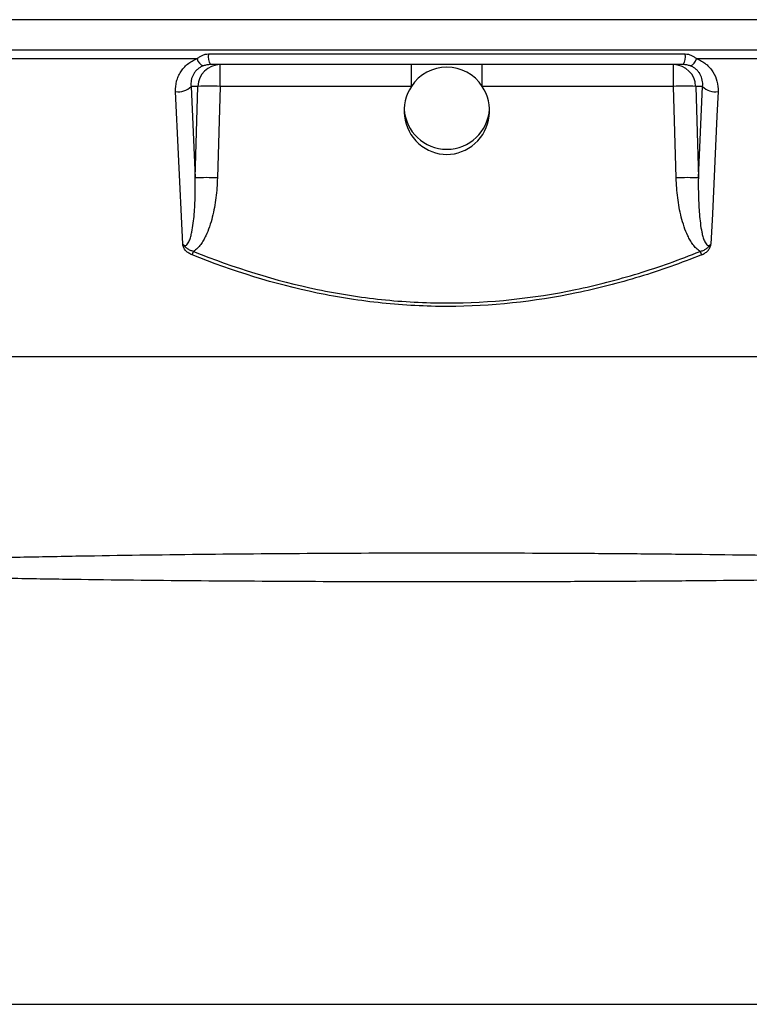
# Model space of a CAD drawing. Header units: millimetres. Extents: x 2542 to 4555, y 822 to 5880.
# Tile 5 of 11: x 3389 to 3714, y 1778 to 2216. Entities that reach past the tile are written whole.
import ezdxf

# ---------------------------------------------------------------- set-up
doc = ezdxf.new("R2010")
doc.units = ezdxf.units.MM
doc.header["$LTSCALE"] = 2

msp = doc.modelspace()

# ---------------------------------------------------------------- linework, layer by layer
at = {"color": 7, "linetype": 'Continuous', "lineweight": 25}
for p, q in [((4272.63, 2216.42), (2886.63, 2216.42)), ((3468.44, 2199.02), (3334.5, 2199.02)), ((3473.49, 2201.18), (3685.76, 2201.18)), ((3824.75, 2199.02), (3690.81, 2199.02)), ((3684.86, 2196.42), (3474.39, 2196.42)), ((3478.69, 2186.77), (3478.69, 2196.42)), ((3563.87, 2186.77), (3563.87, 2196.42)), ((3595.39, 2186.77), (3595.39, 2196.42)), ((3680.56, 2186.77), (3680.56, 2196.42)), ((3468.85, 2186.77), (3465.75, 2186.77)), ((3465.75, 2186.77), (3467.65, 2146.03)), ((3467.65, 2146.03), (3468.85, 2186.77)), ((3478.69, 2186.77), (3477.5, 2146.03)), ((3563.87, 2186.77), (3478.69, 2186.77)), ((3680.56, 2186.77), (3595.39, 2186.77)), ((3681.76, 2146.03), (3680.56, 2186.77)), ((3693.5, 2186.77), (3690.41, 2186.77)), ((3690.41, 2186.77), (3691.6, 2146.03)), ((3691.6, 2146.03), (3693.5, 2186.77)), ((4209.63, 2066.42), (2949.63, 2066.42))]:
    msp.add_line(p, q, dxfattribs=at)
at = {"color": 8, "linetype": 'Continuous', "lineweight": 25}
msp.add_line((2886.86, 2203.07), (4272.39, 2203.07), dxfattribs=at)
at = {"color": 7, "linetype": 'Continuous', "lineweight": 25, "flags": 128}
for points in [[(3462.04, 2116.52), (3460.18, 2156.53), (3458.89, 2184.44)], [(3700.36, 2184.44), (3699.86, 2173.57), (3697.84, 2130.09), (3697.22, 2116.52)]]:
    msp.add_lwpolyline(points, dxfattribs=at)
at = {"color": 7, "linetype": 'Continuous', "lineweight": 25}
for centre, radius, start, end in [((3472.98, 2200.24), 4.7, 195.1247, 248.1611), ((3481.36, 2200.2), 7.93, 172.891, 208.5024), ((3677.9, 2200.2), 7.93, 331.4976, 7.109), ((3686.27, 2200.24), 4.7, 291.8389, 344.8753), ((3478.76, 2186.5), 9.92, 90.4215, 178.4553), ((3680.49, 2186.5), 9.92, 1.5447, 89.5785), ((3460.12, 2192.1), 7.76, 260.8957, 316.5507), ((3473.77, 2084.35), 102.54, 87.2492, 92.7508), ((3685.48, 2084.35), 102.54, 87.2492, 92.7508), ((3699.13, 2192.1), 7.76, 223.4493, 279.1043), ((3579.63, 2177.8), 19.02, 183.4983, 356.5017), ((3472.57, 2043.61), 102.54, 87.2492, 92.7508), ((3686.68, 2043.61), 102.54, 87.2492, 92.7508), ((3212.14, 2216.09), 274.71, 337.6829, 338.0322), ((3947.11, 2216.09), 274.71, 201.9678, 202.3171)]:
    msp.add_arc(centre, radius, start, end, dxfattribs=at)
for start_param, end_param in [(5.305047, 7.261324), (0.978138, 5.305047)]:
    msp.add_ellipse((3579.63, 2175.92), major_axis=(0, 19.41), ratio=0.978744, start_param=start_param, end_param=end_param, dxfattribs=at)
for points, knots in [([(3458.89, 2184.44), (3458.82, 2186.01), (3458.97, 2187.53), (3459.54, 2189.76), (3459.79, 2190.5), (3460.39, 2191.9), (3460.75, 2192.58), (3461.57, 2193.87), (3462.03, 2194.48), (3463.07, 2195.66), (3463.64, 2196.19), (3464.86, 2197.17), (3465.51, 2197.62), (3466.92, 2198.4), (3467.67, 2198.74), (3468.44, 2199.02)], [0, 0, 0, 0, 0.25, 0.25, 0.375, 0.375, 0.5, 0.5, 0.625, 0.625, 0.75, 0.75, 0.875, 0.875, 1, 1, 1, 1]), ([(3468.44, 2199.02), (3468.77, 2199.32), (3469.12, 2199.61), (3469.88, 2200.13), (3470.29, 2200.36), (3471.15, 2200.76), (3471.6, 2200.91), (3472.52, 2201.12), (3473, 2201.18), (3473.49, 2201.18)], [0, 0, 0, 0, 0.25, 0.25, 0.5, 0.5, 0.75, 0.75, 1, 1, 1, 1]), ([(3685.76, 2201.18), (3686.25, 2201.18), (3686.73, 2201.12), (3687.66, 2200.91), (3688.11, 2200.75), (3688.96, 2200.37), (3689.37, 2200.13), (3690.13, 2199.61), (3690.48, 2199.32), (3690.81, 2199.02)], [0, 0, 0, 0, 0.25, 0.25, 0.5, 0.5, 0.75, 0.75, 1, 1, 1, 1]), ([(3690.81, 2199.02), (3691.59, 2198.74), (3692.32, 2198.41), (3693.72, 2197.63), (3694.39, 2197.18), (3695.62, 2196.19), (3696.18, 2195.65), (3697.21, 2194.5), (3697.68, 2193.88), (3698.92, 2191.92), (3699.52, 2190.52), (3700.28, 2187.53), (3700.43, 2186), (3700.36, 2184.44)], [0, 0, 0, 0, 0.125, 0.125, 0.25, 0.25, 0.375, 0.375, 0.5, 0.5, 0.75, 0.75, 1, 1, 1, 1]), ([(3471.23, 2195.88), (3470.72, 2195.69), (3470.24, 2195.46), (3469.36, 2194.94), (3468.95, 2194.64), (3468.22, 2194), (3467.88, 2193.64), (3467.28, 2192.9), (3467.03, 2192.51), (3466.58, 2191.7), (3466.39, 2191.28), (3466.08, 2190.41), (3465.96, 2189.97), (3465.71, 2188.62), (3465.67, 2187.7), (3465.75, 2186.77)], [0, 0, 0, 0, 0.125, 0.125, 0.25, 0.25, 0.375, 0.375, 0.5, 0.5, 0.625, 0.625, 0.75, 0.75, 1, 1, 1, 1]), ([(3474.39, 2196.42), (3473.84, 2196.42), (3473.3, 2196.37), (3472.24, 2196.19), (3471.72, 2196.05), (3471.23, 2195.88)], [0, 0, 0, 0, 0.5, 0.5, 1, 1, 1, 1]), ([(3688.02, 2195.88), (3687.53, 2196.05), (3687.02, 2196.19), (3685.96, 2196.37), (3685.41, 2196.42), (3684.86, 2196.42)], [0, 0, 0, 0, 0.5, 0.5, 1, 1, 1, 1]), ([(3693.5, 2186.77), (3693.59, 2187.7), (3693.55, 2188.62), (3693.2, 2190.43), (3692.9, 2191.29), (3692.22, 2192.51), (3691.96, 2192.91), (3691.37, 2193.65), (3691.04, 2194), (3690.29, 2194.65), (3689.88, 2194.95), (3689, 2195.47), (3688.53, 2195.69), (3688.02, 2195.88)], [0, 0, 0, 0, 0.25, 0.25, 0.5, 0.5, 0.625, 0.625, 0.75, 0.75, 0.875, 0.875, 1, 1, 1, 1]), ([(3462.04, 2116.52), (3462.16, 2116.39), (3462.29, 2116.28), (3462.58, 2116.09), (3462.74, 2116.01), (3463.09, 2115.94), (3463.27, 2115.96), (3463.61, 2116.08), (3463.75, 2116.17), (3464.15, 2116.51), (3464.36, 2116.8), (3464.7, 2117.38), (3464.85, 2117.68), (3465.25, 2118.62), (3465.46, 2119.27), (3465.82, 2120.57), (3465.97, 2121.23), (3466.38, 2123.21), (3466.59, 2124.54), (3466.93, 2127.21), (3467.07, 2128.55), (3467.41, 2132.58), (3467.54, 2135.27), (3467.68, 2140.64), (3467.69, 2143.33), (3467.65, 2146.03)], [0, 0, 0, 0, 0.015625, 0.015625, 0.03125, 0.03125, 0.046875, 0.046875, 0.0625, 0.0625, 0.09375, 0.09375, 0.125, 0.125, 0.1875, 0.1875, 0.25, 0.25, 0.375, 0.375, 0.5, 0.5, 0.75, 0.75, 1, 1, 1, 1]), ([(3477.5, 2146.03), (3477.41, 2143.08), (3477.2, 2140.15), (3476.47, 2134.33), (3475.96, 2131.44), (3474.88, 2127.15), (3474.46, 2125.73), (3473.5, 2122.94), (3472.95, 2121.57), (3471.99, 2119.59), (3471.65, 2118.94), (3470.9, 2117.66), (3470.49, 2117.03), (3469.61, 2115.84), (3469.13, 2115.27), (3468.08, 2114.21), (3467.52, 2113.74), (3466.9, 2113.33)], [0, 0, 0, 0, 0.25, 0.25, 0.5, 0.5, 0.625, 0.625, 0.75, 0.75, 0.8125, 0.8125, 0.875, 0.875, 0.9375, 0.9375, 1, 1, 1, 1]), ([(3692.35, 2113.33), (3691.73, 2113.74), (3691.17, 2114.22), (3690.12, 2115.27), (3689.64, 2115.84), (3688.76, 2117.04), (3688.35, 2117.66), (3687.6, 2118.94), (3687.26, 2119.59), (3686.3, 2121.58), (3685.75, 2122.94), (3684.79, 2125.73), (3684.37, 2127.15), (3683.29, 2131.44), (3682.78, 2134.33), (3682.06, 2140.15), (3681.84, 2143.08), (3681.76, 2146.03)], [0, 0, 0, 0, 0.0625, 0.0625, 0.125, 0.125, 0.1875, 0.1875, 0.25, 0.25, 0.375, 0.375, 0.5, 0.5, 0.75, 0.75, 1, 1, 1, 1]), ([(3691.6, 2146.03), (3691.56, 2143.33), (3691.57, 2140.64), (3691.71, 2135.26), (3691.84, 2132.57), (3692.18, 2128.55), (3692.32, 2127.21), (3692.67, 2124.54), (3692.87, 2123.2), (3693.28, 2121.22), (3693.44, 2120.56), (3693.8, 2119.26), (3694.01, 2118.62), (3694.4, 2117.68), (3694.55, 2117.38), (3694.9, 2116.79), (3695.1, 2116.51), (3695.49, 2116.17), (3695.64, 2116.08), (3695.98, 2115.96), (3696.16, 2115.94), (3696.51, 2116.01), (3696.67, 2116.09), (3696.96, 2116.28), (3697.09, 2116.39), (3697.22, 2116.52)], [0, 0, 0, 0, 0.25, 0.25, 0.5, 0.5, 0.625, 0.625, 0.75, 0.75, 0.8125, 0.8125, 0.875, 0.875, 0.90625, 0.90625, 0.9375, 0.9375, 0.953125, 0.953125, 0.96875, 0.96875, 0.984375, 0.984375, 1, 1, 1, 1]), ([(3466.27, 2111.78), (3465.74, 2111.99), (3465.23, 2112.25), (3464.28, 2112.87), (3463.83, 2113.24), (3463.06, 2114.05), (3462.73, 2114.51), (3462.38, 2115.24), (3462.29, 2115.49), (3462.14, 2116), (3462.09, 2116.26), (3462.04, 2116.52)], [0, 0, 0, 0, 0.25, 0.25, 0.5, 0.5, 0.75, 0.75, 0.875, 0.875, 1, 1, 1, 1]), ([(3466.9, 2113.33), (3466.41, 2113.44), (3465.93, 2113.59), (3465.01, 2113.99), (3464.57, 2114.23), (3463.77, 2114.8), (3463.4, 2115.12), (3462.86, 2115.62), (3462.68, 2115.78), (3462.34, 2116.13), (3462.18, 2116.32), (3462.04, 2116.52)], [0, 0, 0, 0, 0.25, 0.25, 0.5, 0.5, 0.75, 0.75, 0.875, 0.875, 1, 1, 1, 1]), ([(3692.35, 2113.33), (3692.84, 2113.44), (3693.32, 2113.59), (3694.24, 2113.99), (3694.68, 2114.23), (3695.49, 2114.8), (3695.86, 2115.12), (3696.39, 2115.62), (3696.57, 2115.78), (3696.91, 2116.13), (3697.07, 2116.32), (3697.22, 2116.52)], [0, 0, 0, 0, 0.25, 0.25, 0.5, 0.5, 0.75, 0.75, 0.875, 0.875, 1, 1, 1, 1]), ([(3692.98, 2111.78), (3693.52, 2111.99), (3694.03, 2112.25), (3694.74, 2112.72), (3694.98, 2112.89), (3695.41, 2113.25), (3695.62, 2113.44), (3696, 2113.85), (3696.18, 2114.06), (3696.5, 2114.51), (3696.64, 2114.75), (3696.87, 2115.24), (3696.96, 2115.49), (3697.11, 2116), (3697.17, 2116.26), (3697.22, 2116.52)], [0, 0, 0, 0, 0.25, 0.25, 0.375, 0.375, 0.5, 0.5, 0.625, 0.625, 0.75, 0.75, 0.875, 0.875, 1, 1, 1, 1]), ([(3692.98, 2111.78), (3688.46, 2109.97), (3683.9, 2108.25), (3674.72, 2105), (3670.1, 2103.47), (3656.13, 2099.2), (3646.75, 2096.79), (3618.46, 2090.94), (3599.36, 2088.89), (3575.15, 2088.85), (3570.29, 2088.97), (3560.55, 2089.47), (3555.68, 2089.85), (3545.99, 2090.85), (3541.15, 2091.48), (3531.51, 2092.98), (3526.71, 2093.85), (3502.91, 2098.77), (3484.38, 2104.52), (3466.27, 2111.78)], [0, 0, 0, 0, 0.0625, 0.0625, 0.125, 0.125, 0.25, 0.25, 0.5, 0.5, 0.5625, 0.5625, 0.625, 0.625, 0.6875, 0.6875, 0.75, 0.75, 1, 1, 1, 1]), ([(3466.9, 2113.33), (3484.93, 2106.07), (3503.3, 2100.34), (3531.49, 2094.46), (3540.99, 2092.96), (3555.4, 2091.44), (3560.24, 2091.05), (3569.96, 2090.54), (3574.81, 2090.41), (3598.97, 2090.41), (3618.03, 2092.46), (3646.25, 2098.31), (3655.6, 2100.72), (3669.53, 2105), (3674.14, 2106.53), (3683.3, 2109.79), (3687.84, 2111.51), (3692.35, 2113.33)], [0, 0, 0, 0, 0.25, 0.25, 0.375, 0.375, 0.4375, 0.4375, 0.5, 0.5, 0.75, 0.75, 0.875, 0.875, 0.9375, 0.9375, 1, 1, 1, 1]), ([(3363.41, 1976.78), (3367.76, 1976.88), (3372.14, 1976.99), (3380.9, 1977.18), (3385.29, 1977.28), (3398.49, 1977.55), (3407.33, 1977.72), (3433.94, 1978.18), (3451.81, 1978.44), (3487.83, 1978.84), (3505.97, 1978.99), (3542.53, 1979.19), (3560.94, 1979.24), (3598.05, 1979.24), (3616.56, 1979.2), (3639.65, 1979.07), (3644.27, 1979.04), (3653.47, 1978.98), (3658.06, 1978.94), (3671.78, 1978.83), (3680.87, 1978.74), (3707.99, 1978.43), (3725.86, 1978.18), (3761.17, 1977.56), (3778.61, 1977.2), (3795.84, 1976.78)], [0, 0, 0, 0, 0.03125, 0.03125, 0.0625, 0.0625, 0.125, 0.125, 0.25, 0.25, 0.375, 0.375, 0.5, 0.5, 0.625, 0.625, 0.65625, 0.65625, 0.6875, 0.6875, 0.75, 0.75, 0.875, 0.875, 1, 1, 1, 1]), ([(3795.14, 1968.25), (3777.91, 1967.88), (3760.48, 1967.59), (3725.23, 1967.09), (3707.41, 1966.9), (3680.38, 1966.68), (3671.33, 1966.61), (3657.67, 1966.53), (3653.1, 1966.5), (3643.95, 1966.46), (3639.35, 1966.44), (3616.39, 1966.35), (3597.98, 1966.31), (3561.09, 1966.31), (3542.77, 1966.35), (3506.37, 1966.49), (3488.29, 1966.6), (3452.38, 1966.9), (3434.55, 1967.09), (3407.99, 1967.46), (3399.16, 1967.59), (3385.98, 1967.82), (3381.59, 1967.9), (3372.83, 1968.07), (3368.46, 1968.16), (3364.11, 1968.25)], [0, 0, 0, 0, 0.125, 0.125, 0.25, 0.25, 0.3125, 0.3125, 0.34375, 0.34375, 0.375, 0.375, 0.5, 0.5, 0.625, 0.625, 0.75, 0.75, 0.875, 0.875, 0.9375, 0.9375, 0.96875, 0.96875, 1, 1, 1, 1]), ([(3279.01, 1778.42), (3281.97, 1778.42), (3285.13, 1778.42), (3289.9, 1778.42), (3291.5, 1778.42), (3293.87, 1778.42), (3294.66, 1778.42), (3296.22, 1778.42), (3303.27, 1778.42), (3322.84, 1778.42), (3341.62, 1778.42), (3379.2, 1778.42), (3404.25, 1778.42), (3479.41, 1778.42), (3529.52, 1778.42), (3629.74, 1778.42), (3679.85, 1778.42), (3755, 1778.42), (3780.05, 1778.42), (3817.63, 1778.42), (3836.42, 1778.42), (3855.99, 1778.42), (3863.03, 1778.42), (3864.6, 1778.42), (3865.38, 1778.42), (3867.76, 1778.42), (3869.35, 1778.42), (3874.12, 1778.42), (3877.28, 1778.42), (3880.25, 1778.42)], [0, 0, 0, 0, 0.015625, 0.015625, 0.023438, 0.023438, 0.027344, 0.027344, 0.03125, 0.0625, 0.125, 0.125, 0.25, 0.25, 0.5, 0.5, 0.75, 0.75, 0.875, 0.875, 0.9375, 0.96875, 0.972656, 0.972656, 0.976563, 0.976563, 0.984375, 0.984375, 1, 1, 1, 1])]:
    msp.add_open_spline(points, degree=3, knots=knots, dxfattribs=at)

doc.saveas('drawing.dxf')
